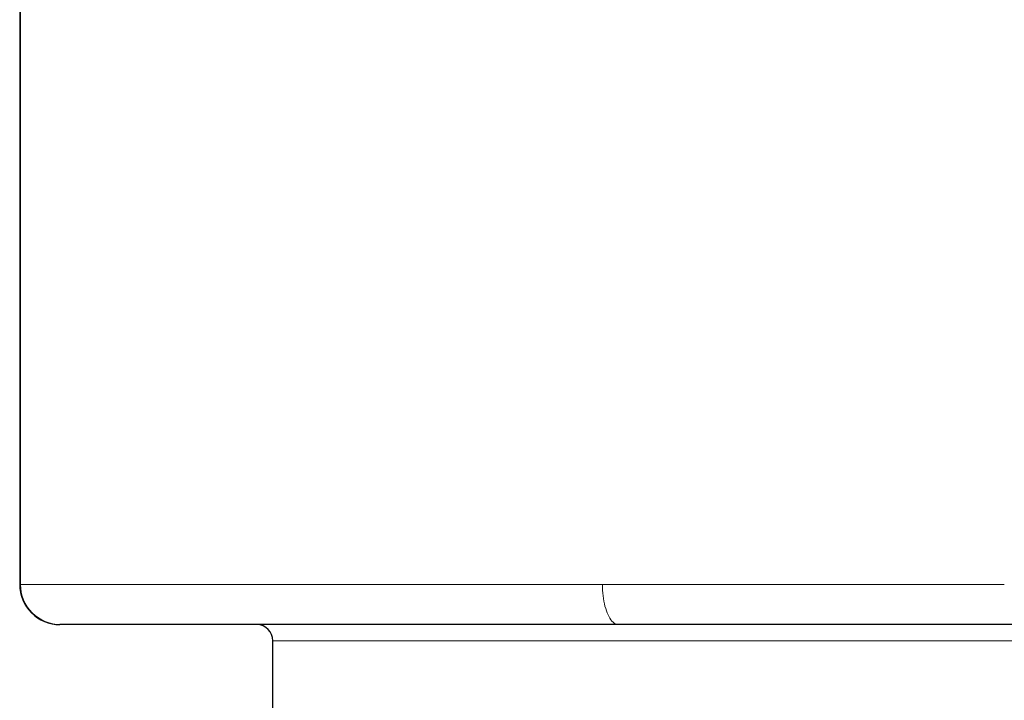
# Model space of a CAD drawing. Header units: millimetres. Extents: x 8 to 450, y 12 to 574.
# Tile 253 of 256: x 378.38 to 390.63, y 341.57 to 350.04. Entities that reach past the tile are written whole.
import ezdxf

# ---------------------------------------------------------------- set-up
doc = ezdxf.new("R2010")
doc.units = ezdxf.units.MM

msp = doc.modelspace()

# ---------------------------------------------------------------- linework, layer by layer
at = {"color": 7, "linetype": 'Continuous', "lineweight": 30}
for p, q in [((378.379, 470.638), (378.379, 343.008)), ((385.833, 342.508), (378.889, 342.508)), ((390.629, 342.508), (380.031, 342.508)), ((390.629, 342.508), (385.833, 342.508)), ((401.229, 342.508), (390.629, 342.508)), ((381.529, 340.564), (381.529, 342.308))]:
    msp.add_line(p, q, dxfattribs=at)
at = {"color": 252, "linetype": 'Continuous', "lineweight": 0}
for p, q in [((378.389, 470.638), (378.389, 343.008)), ((399.729, 342.308), (381.529, 342.308))]:
    msp.add_line(p, q, dxfattribs=at)
at = {"color": 252, "linetype": 'Continuous', "lineweight": 0, "flags": 128}
msp.add_lwpolyline([(385.833, 342.508), (385.819, 342.509), (385.804, 342.513), (385.79, 342.519), (385.776, 342.528), (385.762, 342.539), (385.748, 342.553), (385.735, 342.569), (385.723, 342.587), (385.711, 342.607), (385.7, 342.63), (385.689, 342.654), (385.679, 342.68), (385.67, 342.708), (385.661, 342.737), (385.654, 342.768), (385.648, 342.8), (385.642, 342.833), (385.637, 342.867), (385.634, 342.901), (385.631, 342.937), (385.63, 342.972), (385.629, 343.008)], dxfattribs=at)
at = {"color": 7, "linetype": 'Continuous', "lineweight": 30}
for centre, radius, start, end in [((378.879, 343.008), 0.5, 179.9968, 270), ((381.329, 342.308), 0.2, 0, 90)]:
    msp.add_arc(centre, radius, start, end, dxfattribs=at)
at = {"color": 252, "linetype": 'Continuous', "lineweight": 0}
for points, knots in [([(378.389, 343.008), (378.384, 343.008), (378.379, 343.008), (378.379, 343.008), (378.384, 343.008), (378.389, 343.008)], [0, 0, 0, 0, 0.375, 0.625, 1, 1, 1, 1]), ([(378.389, 343.008), (378.436, 343.008), (378.638, 343.008), (379.169, 343.008), (379.386, 343.008), (379.884, 343.008), (380.167, 343.008), (380.641, 343.008), (380.808, 343.008), (381.157, 343.008), (381.341, 343.008), (381.914, 343.008), (382.321, 343.008), (383.183, 343.008), (383.639, 343.008), (384.601, 343.008), (385.107, 343.008), (385.629, 343.008)], [0, 0, 0, 0, 0.25, 0.25, 0.375, 0.375, 0.5, 0.5, 0.5625, 0.5625, 0.625, 0.625, 0.75, 0.75, 0.875, 0.875, 1, 1, 1, 1]), ([(378.889, 342.508), (378.758, 342.508), (378.628, 342.562), (378.443, 342.747), (378.389, 342.877), (378.389, 343.008)], [0, 0, 0, 0, 0.5, 0.5, 1, 1, 1, 1]), ([(385.629, 343.008), (386.419, 343.008), (387.232, 343.008), (388.484, 343.008), (388.906, 343.008), (389.764, 343.008), (390.197, 343.008), (390.629, 343.008)], [0, 0, 0, 0, 0.5, 0.5, 0.75, 0.75, 1, 1, 1, 1])]:
    msp.add_open_spline(points, degree=3, knots=knots, dxfattribs=at)
at = {"color": 7, "linetype": 'Continuous', "lineweight": 30}
msp.add_open_spline([(378.889, 342.508), (378.886, 342.508), (378.88, 342.508), (378.88, 342.508), (378.879, 342.508)], degree=3, knots=[0, 0, 0, 0, 0.542844, 1, 1, 1, 1], dxfattribs=at)

doc.saveas('drawing.dxf')
